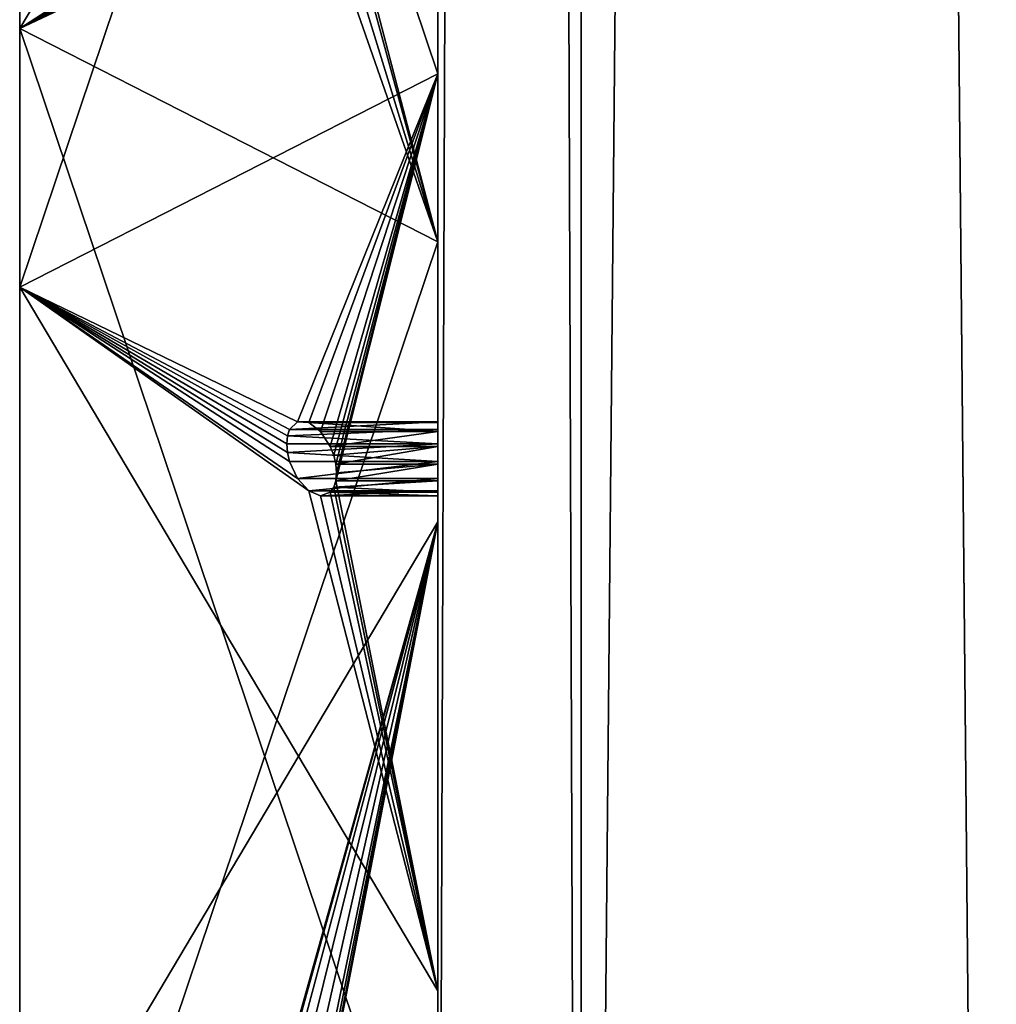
# Model space of a CAD drawing. Extents: x 5.2 to 19.2, y -23 to 23.
# Tile 218 of 256: x 5.246 to 6.018, y -15.218 to -14.44. Entities that reach past the tile are written whole.
import ezdxf

# ---------------------------------------------------------------- set-up
doc = ezdxf.new("R2010")
doc.units = 0
doc.header["$MEASUREMENT"] = 0
doc.layers.get('0').update_dxf_attribs({"linetype": 'CONTINUOUS'})

# ---------------------------------------------------------------- blocks, each defined once
blk = doc.blocks.new('LUXORA_OVAL_LED_37W_STL')
at = {"color": 0}
for p, q in [((5.57647, 16.04331, 4.18098), (5.57647, -16.04331, 4.18098)), ((5.57647, -16.04331, 4.14161), (5.57647, 16.04331, 4.14161)), ((5.57647, 16.04331, 4.18098), (5.57647, -16.04331, 4.18098)), ((5.57647, -16.04331, 4.14161), (5.57647, 16.04331, 4.14161)), ((5.57647, 16.04331, 0.83452), (5.57647, -16.04331, 0.83452)), ((5.57647, -16.04331, 0.79515), (5.57647, 16.04331, 0.79515)), ((5.57647, 16.04331, 0.83452), (5.57647, -16.04331, 0.83452)), ((5.57647, -16.04331, 0.79515), (5.57647, 16.04331, 0.79515)), ((5.57647, -14.48289, 4.45113), (5.57647, -12.94458, 0.82709)), ((5.57647, -14.48289, 4.45113), (5.57647, -12.94458, 0.82709)), ((5.24611, -13.50081, 1.12989), (5.24611, -14.65147, 3.84067)), ((5.24611, -13.50081, 1.12989), (5.24611, -14.65147, 3.84067)), ((5.57647, -13.66939, 0.51943), (5.57647, -15.2077, 4.14347)), ((5.57647, -13.66939, 0.51943), (5.57647, -15.2077, 4.14347)), ((5.57647, -13.89082, 0.82709), (5.24611, -14.44705, 1.12989)), ((5.57647, -13.89082, 0.82709), (5.24611, -14.44705, 1.12989)), ((5.57647, -15.42913, 4.45113), (5.57647, -13.89082, 0.82709)), ((5.57647, -14.61563, 0.51943), (5.57647, -13.89082, 0.82709)), ((5.57647, -15.42913, 4.45113), (5.57647, -13.89082, 0.82709)), ((5.57647, -14.61563, 0.51943), (5.57647, -13.89082, 0.82709)), ((5.24611, -14.44705, 1.12989), (5.24611, -15.59771, 3.84067)), ((5.24611, -14.44705, 1.12989), (5.24611, -15.59771, 3.84067)), ((5.24611, -14.44705, 1.12989), (5.57647, -14.61563, 0.51943)), ((5.24611, -14.44705, 1.12989), (5.57647, -14.61563, 0.51943)), ((5.24611, -14.65147, 3.84067), (5.57647, -14.48289, 4.45113)), ((5.24611, -14.65147, 3.84067), (5.57647, -14.48289, 4.45113)), ((5.57647, -14.48289, 4.45113), (5.57647, -15.2077, 4.14347)), ((5.57647, -14.48289, 4.45113), (5.57647, -15.2077, 4.14347)), ((5.57647, -14.61563, 0.51943), (5.57647, -16.15394, 4.14347)), ((5.57647, -14.61563, 0.51943), (5.57647, -16.15394, 4.14347)), ((5.57647, -15.2077, 4.14347), (5.24611, -14.65147, 3.84067)), ((5.57647, -15.2077, 4.14347), (5.24611, -14.65147, 3.84067)), ((5.45942, -14.76399, 4.14088), (5.46567, -14.75792, 4.15364)), ((5.45942, -14.76399, 4.14088), (5.46567, -14.75792, 4.15364)), ((5.46567, -14.75792, 4.15364), (5.47447, -14.75847, 4.16776)), ((5.57647, -14.75792, 4.15364), (5.46567, -14.75792, 4.15364)), ((5.46567, -14.75792, 4.15364), (5.47447, -14.75847, 4.16776)), ((5.57647, -14.75792, 4.15364), (5.46567, -14.75792, 4.15364)), ((5.47447, -14.75847, 4.16776), (5.48381, -14.76552, 4.18001)), ((5.57647, -14.75847, 4.16776), (5.47447, -14.75847, 4.16776)), ((5.47447, -14.75847, 4.16776), (5.48381, -14.76552, 4.18001)), ((5.57647, -14.75847, 4.16776), (5.47447, -14.75847, 4.16776)), ((5.57647, -14.75847, 4.16776), (5.57647, -14.75792, 4.15364)), ((5.57647, -14.75792, 4.15364), (5.57647, -14.76399, 4.14088)), ((5.57647, -14.75792, 4.15364), (5.57647, -14.76399, 4.14088)), ((5.57647, -14.75847, 4.16776), (5.57647, -14.75792, 4.15364)), ((5.57647, -14.76552, 4.18001), (5.57647, -14.75847, 4.16776)), ((5.57647, -14.76552, 4.18001), (5.57647, -14.75847, 4.16776)), ((5.45717, -14.7753, 4.1324), (5.45774, -14.76913, 4.13595)), ((5.45717, -14.7753, 4.1324), (5.45774, -14.76913, 4.13595)), ((5.45774, -14.76913, 4.13595), (5.45942, -14.76399, 4.14088)), ((5.57647, -14.76399, 4.14088), (5.45774, -14.76913, 4.13595)), ((5.57647, -14.76399, 4.14088), (5.45774, -14.76913, 4.13595)), ((5.45774, -14.76913, 4.13595), (5.45942, -14.76399, 4.14088)), ((5.45774, -14.76913, 4.13595), (5.57647, -14.7753, 4.1324)), ((5.45774, -14.76913, 4.13595), (5.57647, -14.7753, 4.1324)), ((5.57647, -14.76399, 4.14088), (5.45942, -14.76399, 4.14088)), ((5.57647, -14.76399, 4.14088), (5.45942, -14.76399, 4.14088)), ((5.48381, -14.76552, 4.18001), (5.49155, -14.77745, 4.18758)), ((5.57647, -14.76552, 4.18001), (5.48381, -14.76552, 4.18001)), ((5.48381, -14.76552, 4.18001), (5.49155, -14.77745, 4.18758)), ((5.57647, -14.76552, 4.18001), (5.48381, -14.76552, 4.18001)), ((5.57647, -14.76399, 4.14088), (5.57647, -14.7753, 4.1324)), ((5.57647, -14.76399, 4.14088), (5.57647, -14.7753, 4.1324)), ((5.57647, -14.77745, 4.18758), (5.57647, -14.76552, 4.18001)), ((5.57647, -14.77745, 4.18758), (5.57647, -14.76552, 4.18001)), ((5.45774, -14.78214, 4.13043), (5.45717, -14.7753, 4.1324)), ((5.45717, -14.7753, 4.1324), (5.57647, -14.7753, 4.1324)), ((5.45717, -14.7753, 4.1324), (5.57647, -14.7753, 4.1324)), ((5.45774, -14.78214, 4.13043), (5.45717, -14.7753, 4.1324)), ((5.45774, -14.78214, 4.13043), (5.57647, -14.7753, 4.1324)), ((5.45774, -14.78214, 4.13043), (5.57647, -14.7753, 4.1324)), ((5.49155, -14.77745, 4.18758), (5.49425, -14.78443, 4.18901)), ((5.57647, -14.77745, 4.18758), (5.49155, -14.77745, 4.18758)), ((5.49155, -14.77745, 4.18758), (5.49425, -14.78443, 4.18901)), ((5.57647, -14.77745, 4.18758), (5.49155, -14.77745, 4.18758)), ((5.49425, -14.78443, 4.18901), (5.57647, -14.77745, 4.18758)), ((5.49425, -14.78443, 4.18901), (5.57647, -14.77745, 4.18758)), ((5.49593, -14.79154, 4.18873), (5.57647, -14.77745, 4.18758)), ((5.49593, -14.79154, 4.18873), (5.57647, -14.77745, 4.18758)), ((5.57647, -14.7753, 4.1324), (5.57647, -14.78926, 4.13015)), ((5.57647, -14.7753, 4.1324), (5.57647, -14.78926, 4.13015)), ((5.57647, -14.79154, 4.18873), (5.57647, -14.77745, 4.18758)), ((5.57647, -14.79154, 4.18873), (5.57647, -14.77745, 4.18758)), ((5.45942, -14.78926, 4.13015), (5.45774, -14.78214, 4.13043)), ((5.45774, -14.78214, 4.13043), (5.57647, -14.78926, 4.13015)), ((5.45774, -14.78214, 4.13043), (5.57647, -14.78926, 4.13015)), ((5.45942, -14.78926, 4.13015), (5.45774, -14.78214, 4.13043)), ((5.49425, -14.78443, 4.18901), (5.49593, -14.79154, 4.18873)), ((5.49425, -14.78443, 4.18901), (5.49593, -14.79154, 4.18873)), ((5.46567, -14.80266, 4.13465), (5.45942, -14.78926, 4.13015)), ((5.45942, -14.78926, 4.13015), (5.57647, -14.78926, 4.13015)), ((5.46567, -14.80266, 4.13465), (5.45942, -14.78926, 4.13015)), ((5.45942, -14.78926, 4.13015), (5.57647, -14.78926, 4.13015)), ((5.49593, -14.79154, 4.18873), (5.4965, -14.79838, 4.18676)), ((5.57647, -14.79154, 4.18873), (5.49593, -14.79154, 4.18873)), ((5.49593, -14.80455, 4.18321), (5.57647, -14.79154, 4.18873)), ((5.49593, -14.80455, 4.18321), (5.57647, -14.79154, 4.18873)), ((5.49593, -14.79154, 4.18873), (5.4965, -14.79838, 4.18676)), ((5.57647, -14.79154, 4.18873), (5.49593, -14.79154, 4.18873)), ((5.4965, -14.79838, 4.18676), (5.57647, -14.79154, 4.18873)), ((5.4965, -14.79838, 4.18676), (5.57647, -14.79154, 4.18873)), ((5.57647, -14.78926, 4.13015), (5.57647, -14.80266, 4.13465)), ((5.57647, -14.78926, 4.13015), (5.57647, -14.80266, 4.13465)), ((5.57647, -14.80455, 4.18321), (5.57647, -14.79154, 4.18873)), ((5.57647, -14.80455, 4.18321), (5.57647, -14.79154, 4.18873)), ((5.4965, -14.79838, 4.18676), (5.49593, -14.80455, 4.18321)), ((5.4965, -14.79838, 4.18676), (5.49593, -14.80455, 4.18321)), ((5.47447, -14.81243, 4.14485), (5.46567, -14.80266, 4.13465)), ((5.46567, -14.80266, 4.13465), (5.57647, -14.80266, 4.13465)), ((5.47447, -14.81243, 4.14485), (5.46567, -14.80266, 4.13465)), ((5.46567, -14.80266, 4.13465), (5.57647, -14.80266, 4.13465)), ((5.49593, -14.80455, 4.18321), (5.49425, -14.80969, 4.17829)), ((5.49425, -14.80969, 4.17829), (5.57647, -14.80455, 4.18321)), ((5.49425, -14.80969, 4.17829), (5.57647, -14.80455, 4.18321)), ((5.49593, -14.80455, 4.18321), (5.49425, -14.80969, 4.17829)), ((5.49593, -14.80455, 4.18321), (5.57647, -14.80455, 4.18321)), ((5.49593, -14.80455, 4.18321), (5.57647, -14.80455, 4.18321)), ((5.57647, -14.80266, 4.13465), (5.57647, -14.81243, 4.14485)), ((5.57647, -14.80266, 4.13465), (5.57647, -14.81243, 4.14485)), ((5.57647, -14.8135, 4.17228), (5.57647, -14.80455, 4.18321)), ((5.57647, -14.8135, 4.17228), (5.57647, -14.80455, 4.18321)), ((5.48381, -14.81635, 4.15843), (5.47447, -14.81243, 4.14485)), ((5.47447, -14.81243, 4.14485), (5.57647, -14.81243, 4.14485)), ((5.48381, -14.81635, 4.15843), (5.47447, -14.81243, 4.14485)), ((5.47447, -14.81243, 4.14485), (5.57647, -14.81243, 4.14485)), ((5.49155, -14.8135, 4.17228), (5.48381, -14.81635, 4.15843)), ((5.49155, -14.8135, 4.17228), (5.48381, -14.81635, 4.15843)), ((5.48381, -14.81635, 4.15843), (5.57647, -14.81635, 4.15843)), ((5.48381, -14.81635, 4.15843), (5.57647, -14.81635, 4.15843)), ((5.49425, -14.80969, 4.17829), (5.49155, -14.8135, 4.17228)), ((5.49425, -14.80969, 4.17829), (5.49155, -14.8135, 4.17228)), ((5.49155, -14.8135, 4.17228), (5.57647, -14.8135, 4.17228)), ((5.49155, -14.8135, 4.17228), (5.57647, -14.8135, 4.17228)), ((5.49425, -14.80969, 4.17829), (5.57647, -14.8135, 4.17228)), ((5.49425, -14.80969, 4.17829), (5.57647, -14.8135, 4.17228)), ((5.57647, -14.81243, 4.14485), (5.57647, -14.81635, 4.15843)), ((5.57647, -14.81243, 4.14485), (5.57647, -14.81635, 4.15843)), ((5.57647, -14.81635, 4.15843), (5.57647, -14.8135, 4.17228)), ((5.57647, -14.81635, 4.15843), (5.57647, -14.8135, 4.17228)), ((5.57647, -14.83706, 0.82709), (5.24611, -15.39329, 1.12989)), ((5.57647, -14.83706, 0.82709), (5.24611, -15.39329, 1.12989)), ((5.57647, -16.37537, 4.45113), (5.57647, -14.83706, 0.82709)), ((5.57647, -15.56186, 0.51943), (5.57647, -14.83706, 0.82709)), ((5.57647, -16.37537, 4.45113), (5.57647, -14.83706, 0.82709)), ((5.57647, -15.56186, 0.51943), (5.57647, -14.83706, 0.82709))]:
    blk.add_line(p, q, dxfattribs=at)
mesh = blk.add_polyface(dxfattribs=at)
corners = [(5.68976, -17.26589, 4.18098), (5.57647, 16.04331, 4.18098), (5.57647, -16.04331, 4.18098), (5.68976, 17.26589, 4.18098), (6.02576, -18.44684, 4.18098), (6.02576, 18.44684, 4.18098), (6.57305, -19.54595, 4.18098), (6.57305, 19.54595, 4.18098), (7.15127, -16.04331, 4.18098), (7.31298, -20.52577, 4.18098), (7.26225, -17.09924, 4.18098), (7.59035, -18.10902, 4.18098), (8.22035, -21.35295, 4.18098), (8.12122, -19.02851, 4.18098), (8.83167, -19.81755, 4.18098), (9.26427, -21.99931, 4.18098), (9.69064, -20.44162, 4.18098), (10.40918, -22.44286, 4.18098), (10.66059, -20.87348, 4.18098), (11.6161, -22.66847, 4.18098), (11.69914, -21.09423, 4.18098), (12.84392, -22.66847, 4.18098), (12.76088, -21.09423, 4.18098), (13.79943, -20.87348, 4.18098), (14.05084, -22.44286, 4.18098), (14.76938, -20.44162, 4.18098), (15.19575, -21.99931, 4.18098), (15.62835, -19.81755, 4.18098), (16.23966, -21.35295, 4.18098), (16.3388, -19.02851, 4.18098), (17.14704, -20.52577, 4.18098), (16.86967, -18.10902, 4.18098), (17.19777, -17.09924, 4.18098), (17.88697, -19.54595, 4.18098), (17.30875, -16.04331, 4.18098), (17.30875, 16.04331, 4.18098), (7.15127, 16.04331, 4.18098), (7.31298, 20.52577, 4.18098), (7.26225, 17.09924, 4.18098), (7.59035, 18.10902, 4.18098), (8.22035, 21.35295, 4.18098), (8.12122, 19.02851, 4.18098), (8.83167, 19.81755, 4.18098), (9.26427, 21.99931, 4.18098), (9.69064, 20.44162, 4.18098), (10.40918, 22.44286, 4.18098), (10.66059, 20.87348, 4.18098), (11.6161, 22.66847, 4.18098), (11.69914, 21.09423, 4.18098), (12.84392, 22.66847, 4.18098), (12.76088, 21.09423, 4.18098), (13.79943, 20.87348, 4.18098), (14.05084, 22.44286, 4.18098), (14.76938, 20.44162, 4.18098), (15.19575, 21.99931, 4.18098), (15.62835, 19.81755, 4.18098), (16.23966, 21.35295, 4.18098), (16.3388, 19.02851, 4.18098), (17.14704, 20.52577, 4.18098), (16.86967, 18.10902, 4.18098), (17.19777, 17.09924, 4.18098), (17.88697, 19.54595, 4.18098), (18.43425, -18.44684, 4.18098), (18.43425, 18.44684, 4.18098), (18.77026, -17.26589, 4.18098), (18.77026, 17.26589, 4.18098), (18.88355, -16.04331, 4.18098), (18.88355, 16.04331, 4.18098)]
mesh.append_faces([[corners[k] for k in face] for face in [(0, 1, 2), (65, 66, 67)]], dxfattribs={"vtx0": -1, "color": 0})
mesh.append_faces([[corners[k] for k in face] for face in [(1, 0, 3), (3, 4, 5), (5, 6, 7), (8, 9, 10), (10, 9, 11), (11, 12, 13), (13, 12, 14), (14, 15, 16), (16, 17, 18), (18, 19, 20), (20, 21, 22), (22, 21, 23), (23, 24, 25), (25, 26, 27), (27, 28, 29), (29, 30, 31), (31, 30, 32), (32, 33, 34), (34, 33, 35), (7, 36, 37), (36, 7, 8), (37, 39, 40), (40, 42, 43), (43, 44, 45), (45, 46, 47), (47, 48, 49), (49, 51, 52), (52, 53, 54), (54, 55, 56), (56, 57, 58), (58, 60, 61), (61, 62, 63), (63, 64, 65)]], dxfattribs={"vtx0": -1, "vtx1": -1, "color": 0})
mesh.append_faces([[corners[k] for k in face] for face in [(7, 6, 8), (61, 35, 33)]], dxfattribs={"vtx0": -1, "vtx1": -1, "vtx2": -1, "color": 0})
mesh.append_faces([[corners[k] for k in face] for face in [(3, 0, 4), (5, 4, 6), (8, 6, 9), (11, 9, 12), (14, 12, 15), (16, 15, 17), (18, 17, 19), (20, 19, 21), (23, 21, 24), (25, 24, 26), (27, 26, 28), (29, 28, 30), (32, 30, 33), (37, 36, 38), (37, 38, 39), (40, 39, 41), (40, 41, 42), (43, 42, 44), (45, 44, 46), (47, 46, 48), (49, 48, 50), (49, 50, 51), (52, 51, 53), (54, 53, 55), (56, 55, 57), (58, 57, 59), (58, 59, 60), (61, 60, 35), (61, 33, 62), (63, 62, 64), (65, 64, 66)]], dxfattribs={"vtx0": -1, "vtx2": -1, "color": 0})
mesh = blk.add_polyface(dxfattribs=at)
corners = [(5.68976, 17.26589, 4.14161), (5.57647, -16.04331, 4.14161), (5.57647, 16.04331, 4.14161), (5.68976, -17.26589, 4.14161), (6.02576, 18.44684, 4.14161), (6.02576, -18.44684, 4.14161), (6.57305, 19.54595, 4.14161), (6.57305, -19.54595, 4.14161), (7.15127, 16.04331, 4.14161), (7.31298, 20.52577, 4.14161), (7.26225, 17.09924, 4.14161), (7.59035, 18.10902, 4.14161), (8.22035, 21.35295, 4.14161), (8.12122, 19.02851, 4.14161), (8.83167, 19.81755, 4.14161), (9.26427, 21.99931, 4.14161), (9.69064, 20.44162, 4.14161), (10.40918, 22.44286, 4.14161), (10.66059, 20.87348, 4.14161), (11.6161, 22.66847, 4.14161), (11.69914, 21.09423, 4.14161), (12.84392, 22.66847, 4.14161), (12.76088, 21.09423, 4.14161), (13.79943, 20.87348, 4.14161), (14.05084, 22.44286, 4.14161), (14.76938, 20.44162, 4.14161), (15.19575, 21.99931, 4.14161), (15.62835, 19.81755, 4.14161), (16.23966, 21.35295, 4.14161), (16.3388, 19.02851, 4.14161), (17.14704, 20.52577, 4.14161), (16.86967, 18.10902, 4.14161), (17.19777, 17.09924, 4.14161), (17.88697, 19.54595, 4.14161), (17.30875, 16.04331, 4.14161), (17.30875, -16.04331, 4.14161), (7.15127, -16.04331, 4.14161), (7.31298, -20.52577, 4.14161), (7.26225, -17.09924, 4.14161), (7.59035, -18.10902, 4.14161), (8.22035, -21.35295, 4.14161), (8.12122, -19.02851, 4.14161), (8.83167, -19.81755, 4.14161), (9.26427, -21.99931, 4.14161), (9.69064, -20.44162, 4.14161), (10.40918, -22.44286, 4.14161), (10.66059, -20.87348, 4.14161), (11.6161, -22.66847, 4.14161), (11.69914, -21.09423, 4.14161), (12.84392, -22.66847, 4.14161), (12.76088, -21.09423, 4.14161), (13.79943, -20.87348, 4.14161), (14.05084, -22.44286, 4.14161), (14.76938, -20.44162, 4.14161), (15.19575, -21.99931, 4.14161), (15.62835, -19.81755, 4.14161), (16.23966, -21.35295, 4.14161), (16.3388, -19.02851, 4.14161), (17.14704, -20.52577, 4.14161), (16.86967, -18.10902, 4.14161), (17.19777, -17.09924, 4.14161), (17.88697, -19.54595, 4.14161), (18.43425, 18.44684, 4.14161), (18.43425, -18.44684, 4.14161), (18.77026, 17.26589, 4.14161), (18.77026, -17.26589, 4.14161), (18.88355, 16.04331, 4.14161), (18.88355, -16.04331, 4.14161)]
mesh.append_faces([[corners[k] for k in face] for face in [(0, 1, 2), (65, 66, 67)]], dxfattribs={"vtx0": -1, "color": 0})
mesh.append_faces([[corners[k] for k in face] for face in [(1, 0, 3), (3, 4, 5), (5, 6, 7), (8, 9, 10), (10, 9, 11), (11, 12, 13), (13, 12, 14), (14, 15, 16), (16, 17, 18), (18, 19, 20), (20, 21, 22), (22, 21, 23), (23, 24, 25), (25, 26, 27), (27, 28, 29), (29, 30, 31), (31, 30, 32), (32, 33, 34), (34, 33, 35), (7, 36, 37), (36, 7, 8), (37, 39, 40), (40, 42, 43), (43, 44, 45), (45, 46, 47), (47, 48, 49), (49, 51, 52), (52, 53, 54), (54, 55, 56), (56, 57, 58), (58, 60, 61), (61, 62, 63), (63, 64, 65)]], dxfattribs={"vtx0": -1, "vtx1": -1, "color": 0})
mesh.append_faces([[corners[k] for k in face] for face in [(7, 6, 8), (61, 35, 33)]], dxfattribs={"vtx0": -1, "vtx1": -1, "vtx2": -1, "color": 0})
mesh.append_faces([[corners[k] for k in face] for face in [(3, 0, 4), (5, 4, 6), (8, 6, 9), (11, 9, 12), (14, 12, 15), (16, 15, 17), (18, 17, 19), (20, 19, 21), (23, 21, 24), (25, 24, 26), (27, 26, 28), (29, 28, 30), (32, 30, 33), (37, 36, 38), (37, 38, 39), (40, 39, 41), (40, 41, 42), (43, 42, 44), (45, 44, 46), (47, 46, 48), (49, 48, 50), (49, 50, 51), (52, 51, 53), (54, 53, 55), (56, 55, 57), (58, 57, 59), (58, 59, 60), (61, 60, 35), (61, 33, 62), (63, 62, 64), (65, 64, 66)]], dxfattribs={"vtx0": -1, "vtx2": -1, "color": 0})
mesh = blk.add_polyface(dxfattribs=at)
corners = [(5.68976, -17.26589, 0.83452), (5.57647, 16.04331, 0.83452), (5.57647, -16.04331, 0.83452), (5.68976, 17.26589, 0.83452), (6.02576, -18.44684, 0.83452), (6.02576, 18.44684, 0.83452), (6.57305, -19.54595, 0.83452), (6.57305, 19.54595, 0.83452), (7.15127, -16.04331, 0.83452), (7.31298, -20.52577, 0.83452), (7.26225, -17.09924, 0.83452), (7.59035, -18.10902, 0.83452), (8.22035, -21.35295, 0.83452), (8.12122, -19.02851, 0.83452), (8.83167, -19.81755, 0.83452), (9.26427, -21.99931, 0.83452), (9.69064, -20.44162, 0.83452), (10.40918, -22.44286, 0.83452), (10.66059, -20.87348, 0.83452), (11.6161, -22.66847, 0.83452), (11.69914, -21.09423, 0.83452), (12.84392, -22.66847, 0.83452), (12.76088, -21.09423, 0.83452), (13.79943, -20.87348, 0.83452), (14.05084, -22.44286, 0.83452), (14.76938, -20.44162, 0.83452), (15.19575, -21.99931, 0.83452), (15.62835, -19.81755, 0.83452), (16.23966, -21.35295, 0.83452), (16.3388, -19.02851, 0.83452), (17.14704, -20.52577, 0.83452), (16.86967, -18.10902, 0.83452), (17.19777, -17.09924, 0.83452), (17.88697, -19.54595, 0.83452), (17.30875, -16.04331, 0.83452), (17.30875, 16.04331, 0.83452), (7.15127, 16.04331, 0.83452), (7.31298, 20.52577, 0.83452), (7.26225, 17.09924, 0.83452), (7.59035, 18.10902, 0.83452), (8.22035, 21.35295, 0.83452), (8.12122, 19.02851, 0.83452), (8.83167, 19.81755, 0.83452), (9.26427, 21.99931, 0.83452), (9.69064, 20.44162, 0.83452), (10.40918, 22.44286, 0.83452), (10.66059, 20.87348, 0.83452), (11.6161, 22.66847, 0.83452), (11.69914, 21.09423, 0.83452), (12.84392, 22.66847, 0.83452), (12.76088, 21.09423, 0.83452), (13.79943, 20.87348, 0.83452), (14.05084, 22.44286, 0.83452), (14.76938, 20.44162, 0.83452), (15.19575, 21.99931, 0.83452), (15.62835, 19.81755, 0.83452), (16.23966, 21.35295, 0.83452), (16.3388, 19.02851, 0.83452), (17.14704, 20.52577, 0.83452), (16.86967, 18.10902, 0.83452), (17.19777, 17.09924, 0.83452), (17.88697, 19.54595, 0.83452), (18.43425, -18.44684, 0.83452), (18.43425, 18.44684, 0.83452), (18.77026, -17.26589, 0.83452), (18.77026, 17.26589, 0.83452), (18.88355, -16.04331, 0.83452), (18.88355, 16.04331, 0.83452)]
mesh.append_faces([[corners[k] for k in face] for face in [(0, 1, 2), (65, 66, 67)]], dxfattribs={"vtx0": -1, "color": 0})
mesh.append_faces([[corners[k] for k in face] for face in [(1, 0, 3), (3, 4, 5), (5, 6, 7), (8, 9, 10), (10, 9, 11), (11, 12, 13), (13, 12, 14), (14, 15, 16), (16, 17, 18), (18, 19, 20), (20, 21, 22), (22, 21, 23), (23, 24, 25), (25, 26, 27), (27, 28, 29), (29, 30, 31), (31, 30, 32), (32, 33, 34), (34, 33, 35), (7, 36, 37), (36, 7, 8), (37, 39, 40), (40, 42, 43), (43, 44, 45), (45, 46, 47), (47, 48, 49), (49, 51, 52), (52, 53, 54), (54, 55, 56), (56, 57, 58), (58, 60, 61), (61, 62, 63), (63, 64, 65)]], dxfattribs={"vtx0": -1, "vtx1": -1, "color": 0})
mesh.append_faces([[corners[k] for k in face] for face in [(7, 6, 8), (61, 35, 33)]], dxfattribs={"vtx0": -1, "vtx1": -1, "vtx2": -1, "color": 0})
mesh.append_faces([[corners[k] for k in face] for face in [(3, 0, 4), (5, 4, 6), (8, 6, 9), (11, 9, 12), (14, 12, 15), (16, 15, 17), (18, 17, 19), (20, 19, 21), (23, 21, 24), (25, 24, 26), (27, 26, 28), (29, 28, 30), (32, 30, 33), (37, 36, 38), (37, 38, 39), (40, 39, 41), (40, 41, 42), (43, 42, 44), (45, 44, 46), (47, 46, 48), (49, 48, 50), (49, 50, 51), (52, 51, 53), (54, 53, 55), (56, 55, 57), (58, 57, 59), (58, 59, 60), (61, 60, 35), (61, 33, 62), (63, 62, 64), (65, 64, 66)]], dxfattribs={"vtx0": -1, "vtx2": -1, "color": 0})
mesh = blk.add_polyface(dxfattribs=at)
corners = [(5.68976, 17.26589, 0.79515), (5.57647, -16.04331, 0.79515), (5.57647, 16.04331, 0.79515), (5.68976, -17.26589, 0.79515), (6.02576, 18.44684, 0.79515), (6.02576, -18.44684, 0.79515), (6.57305, 19.54595, 0.79515), (6.57305, -19.54595, 0.79515), (7.15127, 16.04331, 0.79515), (7.31298, 20.52577, 0.79515), (7.26225, 17.09924, 0.79515), (7.59035, 18.10902, 0.79515), (8.22035, 21.35295, 0.79515), (8.12122, 19.02851, 0.79515), (8.83167, 19.81755, 0.79515), (9.26427, 21.99931, 0.79515), (9.69064, 20.44162, 0.79515), (10.40918, 22.44286, 0.79515), (10.66059, 20.87348, 0.79515), (11.6161, 22.66847, 0.79515), (11.69914, 21.09423, 0.79515), (12.84392, 22.66847, 0.79515), (12.76088, 21.09423, 0.79515), (13.79943, 20.87348, 0.79515), (14.05084, 22.44286, 0.79515), (14.76938, 20.44162, 0.79515), (15.19575, 21.99931, 0.79515), (15.62835, 19.81755, 0.79515), (16.23966, 21.35295, 0.79515), (16.3388, 19.02851, 0.79515), (17.14704, 20.52577, 0.79515), (16.86967, 18.10902, 0.79515), (17.19777, 17.09924, 0.79515), (17.88697, 19.54595, 0.79515), (17.30875, 16.04331, 0.79515), (17.30875, -16.04331, 0.79515), (7.15127, -16.04331, 0.79515), (7.31298, -20.52577, 0.79515), (7.26225, -17.09924, 0.79515), (7.59035, -18.10902, 0.79515), (8.22035, -21.35295, 0.79515), (8.12122, -19.02851, 0.79515), (8.83167, -19.81755, 0.79515), (9.26427, -21.99931, 0.79515), (9.69064, -20.44162, 0.79515), (10.40918, -22.44286, 0.79515), (10.66059, -20.87348, 0.79515), (11.6161, -22.66847, 0.79515), (11.69914, -21.09423, 0.79515), (12.84392, -22.66847, 0.79515), (12.76088, -21.09423, 0.79515), (13.79943, -20.87348, 0.79515), (14.05084, -22.44286, 0.79515), (14.76938, -20.44162, 0.79515), (15.19575, -21.99931, 0.79515), (15.62835, -19.81755, 0.79515), (16.23966, -21.35295, 0.79515), (16.3388, -19.02851, 0.79515), (17.14704, -20.52577, 0.79515), (16.86967, -18.10902, 0.79515), (17.19777, -17.09924, 0.79515), (17.88697, -19.54595, 0.79515), (18.43425, 18.44684, 0.79515), (18.43425, -18.44684, 0.79515), (18.77026, 17.26589, 0.79515), (18.77026, -17.26589, 0.79515), (18.88355, 16.04331, 0.79515), (18.88355, -16.04331, 0.79515)]
mesh.append_faces([[corners[k] for k in face] for face in [(0, 1, 2), (65, 66, 67)]], dxfattribs={"vtx0": -1, "color": 0})
mesh.append_faces([[corners[k] for k in face] for face in [(1, 0, 3), (3, 4, 5), (5, 6, 7), (8, 9, 10), (10, 9, 11), (11, 12, 13), (13, 12, 14), (14, 15, 16), (16, 17, 18), (18, 19, 20), (20, 21, 22), (22, 21, 23), (23, 24, 25), (25, 26, 27), (27, 28, 29), (29, 30, 31), (31, 30, 32), (32, 33, 34), (34, 33, 35), (7, 36, 37), (36, 7, 8), (37, 39, 40), (40, 42, 43), (43, 44, 45), (45, 46, 47), (47, 48, 49), (49, 51, 52), (52, 53, 54), (54, 55, 56), (56, 57, 58), (58, 60, 61), (61, 62, 63), (63, 64, 65)]], dxfattribs={"vtx0": -1, "vtx1": -1, "color": 0})
mesh.append_faces([[corners[k] for k in face] for face in [(7, 6, 8), (61, 35, 33)]], dxfattribs={"vtx0": -1, "vtx1": -1, "vtx2": -1, "color": 0})
mesh.append_faces([[corners[k] for k in face] for face in [(3, 0, 4), (5, 4, 6), (8, 6, 9), (11, 9, 12), (14, 12, 15), (16, 15, 17), (18, 17, 19), (20, 19, 21), (23, 21, 24), (25, 24, 26), (27, 26, 28), (29, 28, 30), (32, 30, 33), (37, 36, 38), (37, 38, 39), (40, 39, 41), (40, 41, 42), (43, 42, 44), (45, 44, 46), (47, 46, 48), (49, 48, 50), (49, 50, 51), (52, 51, 53), (54, 53, 55), (56, 55, 57), (58, 57, 59), (58, 59, 60), (61, 60, 35), (61, 33, 62), (63, 62, 64), (65, 64, 66)]], dxfattribs={"vtx0": -1, "vtx2": -1, "color": 0})
mesh = blk.add_polyface(dxfattribs=at)
corners = [(5.57647, 16.04331, 4.18098), (5.57647, -16.04331, 4.14161), (5.57647, -16.04331, 4.18098), (5.57647, 16.04331, 4.14161)]
mesh.append_faces([[corners[k] for k in face] for face in [(0, 1, 2), (1, 0, 3)]], dxfattribs={"vtx0": -1, "color": 0})
mesh = blk.add_polyface(dxfattribs=at)
corners = [(5.57647, 16.04331, 0.83452), (5.57647, -16.04331, 0.79515), (5.57647, -16.04331, 0.83452), (5.57647, 16.04331, 0.79515)]
mesh.append_faces([[corners[k] for k in face] for face in [(0, 1, 2), (1, 0, 3)]], dxfattribs={"vtx0": -1, "color": 0})
mesh = blk.add_polyface(dxfattribs=at)
corners = [(5.57647, -14.48289, 4.45113), (5.24611, -13.50081, 1.12989), (5.24611, -14.65147, 3.84067), (5.57647, -12.94458, 0.82709)]
mesh.append_faces([[corners[k] for k in face] for face in [(0, 1, 2), (1, 0, 3)]], dxfattribs={"vtx0": -1, "color": 0})
mesh = blk.add_polyface(dxfattribs=at)
corners = [(5.57647, -13.66939, 0.51943), (5.57647, -13.39103, 0.79625), (5.57647, -13.39495, 0.80983), (5.57647, -13.38126, 0.78604), (5.57647, -13.36786, 0.78155), (5.57647, -12.94458, 0.82709), (5.57647, -13.3539, 0.78379), (5.57647, -13.34259, 0.79227), (5.57647, -13.33652, 0.80503), (5.57647, -15.2077, 4.14347), (5.57647, -14.81243, 4.14485), (5.57647, -14.81635, 4.15843), (5.57647, -14.80266, 4.13465), (5.57647, -14.78926, 4.13015), (5.57647, -14.7753, 4.1324), (5.57647, -14.76399, 4.14088), (5.57647, -14.75792, 4.15364), (5.57647, -14.48289, 4.45113), (5.57647, -13.38315, 0.8346), (5.57647, -13.37014, 0.84013), (5.57647, -13.3921, 0.82367), (5.57647, -13.35605, 0.83897), (5.57647, -13.34412, 0.8314), (5.57647, -13.33707, 0.81915), (5.57647, -14.80455, 4.18321), (5.57647, -14.8135, 4.17228), (5.57647, -14.79154, 4.18873), (5.57647, -14.77745, 4.18758), (5.57647, -14.76552, 4.18001), (5.57647, -14.75847, 4.16776)]
mesh.append_faces([[corners[k] for k in face] for face in [(1, 0, 3), (3, 0, 4), (4, 5, 6), (6, 5, 7), (7, 5, 8), (10, 0, 12), (12, 0, 13), (13, 0, 14), (14, 0, 15), (15, 0, 16), (17, 19, 5), (18, 0, 20), (20, 0, 2), (9, 24, 17), (24, 9, 25), (25, 9, 11)]], dxfattribs={"vtx0": -1, "vtx1": -1, "color": 0})
mesh.append_faces([[corners[k] for k in face] for face in [(16, 0, 17), (17, 0, 18)]], dxfattribs={"vtx0": -1, "vtx1": -1, "vtx2": -1, "color": 0})
mesh.append_faces([[corners[k] for k in face] for face in [(0, 1, 2), (4, 0, 5), (9, 10, 11), (10, 9, 0), (17, 18, 19), (5, 19, 21), (5, 21, 22), (5, 22, 23), (5, 23, 8), (17, 24, 26), (17, 26, 27), (17, 27, 28), (17, 28, 29), (17, 29, 16)]], dxfattribs={"vtx0": -1, "vtx2": -1, "color": 0})
mesh = blk.add_polyface(dxfattribs=at)
corners = [(5.24611, -14.65147, 3.84067), (5.57647, -13.66939, 0.51943), (5.57647, -15.2077, 4.14347), (5.24611, -13.50081, 1.12989)]
mesh.append_faces([[corners[k] for k in face] for face in [(0, 1, 2), (1, 0, 3)]], dxfattribs={"vtx0": -1, "color": 0})
mesh = blk.add_polyface(dxfattribs=at)
corners = [(5.57647, -15.42913, 4.45113), (5.24611, -14.44705, 1.12989), (5.24611, -15.59771, 3.84067), (5.57647, -13.89082, 0.82709)]
mesh.append_faces([[corners[k] for k in face] for face in [(0, 1, 2), (1, 0, 3)]], dxfattribs={"vtx0": -1, "color": 0})
mesh = blk.add_polyface(dxfattribs=at)
corners = [(5.24611, -14.44705, 1.12989), (5.46212, -14.33834, 0.82367), (5.46986, -14.34118, 0.80983), (5.45942, -14.33453, 0.82968), (5.45774, -14.32939, 0.8346), (5.45717, -14.32322, 0.83816), (5.45774, -14.31638, 0.84013), (5.45942, -14.30926, 0.8404), (5.57647, -13.89082, 0.82709), (5.46212, -14.30229, 0.83897), (5.46986, -14.29036, 0.8314), (5.47921, -14.28331, 0.81915), (5.48801, -14.28276, 0.80503), (5.57647, -14.61563, 0.51943), (5.49593, -14.30698, 0.78182), (5.49425, -14.31409, 0.78155), (5.48801, -14.32749, 0.78604), (5.47921, -14.33727, 0.79625), (5.4965, -14.30014, 0.78379), (5.49593, -14.29397, 0.78735), (5.49425, -14.28883, 0.79227)]
mesh.append_faces([[corners[k] for k in face] for face in [(1, 0, 3), (3, 0, 4), (4, 0, 5), (5, 0, 6), (6, 0, 7), (7, 8, 9), (9, 8, 10), (10, 8, 11), (11, 8, 12), (13, 14, 8), (14, 13, 15), (15, 13, 16), (16, 13, 17), (17, 0, 2)]], dxfattribs={"vtx0": -1, "vtx1": -1, "color": 0})
mesh.append_faces([[corners[k] for k in face] for face in [(0, 1, 2), (7, 0, 8), (17, 13, 0), (8, 14, 18), (8, 18, 19), (8, 19, 20), (8, 20, 12)]], dxfattribs={"vtx0": -1, "vtx2": -1, "color": 0})
mesh = blk.add_polyface(dxfattribs=at)
corners = [(5.57647, -14.61563, 0.51943), (5.57647, -14.33727, 0.79625), (5.57647, -14.34118, 0.80983), (5.57647, -14.32749, 0.78604), (5.57647, -14.31409, 0.78155), (5.57647, -13.89082, 0.82709), (5.57647, -14.30014, 0.78379), (5.57647, -14.28883, 0.79227), (5.57647, -14.28276, 0.80503), (5.57647, -16.15394, 4.14347), (5.57647, -15.75867, 4.14485), (5.57647, -15.76258, 4.15843), (5.57647, -15.74889, 4.13465), (5.57647, -15.73549, 4.13015), (5.57647, -15.72154, 4.1324), (5.57647, -15.71023, 4.14088), (5.57647, -15.70416, 4.15364), (5.57647, -15.42913, 4.45113), (5.57647, -14.32939, 0.8346), (5.57647, -14.31638, 0.84013), (5.57647, -14.33834, 0.82367), (5.57647, -14.30229, 0.83897), (5.57647, -14.29036, 0.8314), (5.57647, -14.28331, 0.81915), (5.57647, -15.75079, 4.18321), (5.57647, -15.75974, 4.17228), (5.57647, -15.73778, 4.18873), (5.57647, -15.72369, 4.18758), (5.57647, -15.71176, 4.18001), (5.57647, -15.70471, 4.16776)]
mesh.append_faces([[corners[k] for k in face] for face in [(1, 0, 3), (3, 0, 4), (4, 5, 6), (6, 5, 7), (7, 5, 8), (10, 0, 12), (12, 0, 13), (13, 0, 14), (14, 0, 15), (15, 0, 16), (17, 19, 5), (18, 0, 20), (20, 0, 2), (9, 24, 17), (24, 9, 25), (25, 9, 11)]], dxfattribs={"vtx0": -1, "vtx1": -1, "color": 0})
mesh.append_faces([[corners[k] for k in face] for face in [(16, 0, 17), (17, 0, 18)]], dxfattribs={"vtx0": -1, "vtx1": -1, "vtx2": -1, "color": 0})
mesh.append_faces([[corners[k] for k in face] for face in [(0, 1, 2), (4, 0, 5), (9, 10, 11), (10, 9, 0), (17, 18, 19), (5, 19, 21), (5, 21, 22), (5, 22, 23), (5, 23, 8), (17, 24, 26), (17, 26, 27), (17, 27, 28), (17, 28, 29), (17, 29, 16)]], dxfattribs={"vtx0": -1, "vtx2": -1, "color": 0})
mesh = blk.add_polyface(dxfattribs=at)
corners = [(5.24611, -15.59771, 3.84067), (5.57647, -14.61563, 0.51943), (5.57647, -16.15394, 4.14347), (5.24611, -14.44705, 1.12989)]
mesh.append_faces([[corners[k] for k in face] for face in [(0, 1, 2), (1, 0, 3)]], dxfattribs={"vtx0": -1, "color": 0})
mesh = blk.add_polyface(dxfattribs=at)
corners = [(5.57647, -15.2077, 4.14347), (5.49155, -14.8135, 4.17228), (5.48381, -14.81635, 4.15843), (5.49425, -14.80969, 4.17829), (5.49593, -14.80455, 4.18321), (5.57647, -14.48289, 4.45113), (5.4965, -14.79838, 4.18676), (5.49593, -14.79154, 4.18873), (5.49425, -14.78443, 4.18901), (5.49155, -14.77745, 4.18758), (5.48381, -14.76552, 4.18001), (5.47447, -14.75847, 4.16776), (5.46567, -14.75792, 4.15364), (5.24611, -14.65147, 3.84067), (5.47447, -14.81243, 4.14485), (5.46567, -14.80266, 4.13465), (5.45942, -14.78926, 4.13015), (5.45774, -14.78214, 4.13043), (5.45717, -14.7753, 4.1324), (5.45774, -14.76913, 4.13595), (5.45942, -14.76399, 4.14088)]
mesh.append_faces([[corners[k] for k in face] for face in [(1, 0, 3), (3, 0, 4), (4, 5, 6), (6, 5, 7), (7, 5, 8), (8, 5, 9), (9, 5, 10), (10, 5, 11), (11, 5, 12), (0, 14, 13), (14, 0, 2)]], dxfattribs={"vtx0": -1, "vtx1": -1, "color": 0})
mesh.append_faces([[corners[k] for k in face] for face in [(0, 1, 2), (4, 0, 5), (12, 5, 13), (13, 14, 15), (13, 15, 16), (13, 16, 17), (13, 17, 18), (13, 18, 19), (13, 19, 20), (13, 20, 12)]], dxfattribs={"vtx0": -1, "vtx2": -1, "color": 0})
mesh = blk.add_polyface(dxfattribs=at)
corners = [(5.57647, -14.75792, 4.15364), (5.45942, -14.76399, 4.14088), (5.57647, -14.76399, 4.14088), (5.46567, -14.75792, 4.15364)]
mesh.append_faces([[corners[k] for k in face] for face in [(0, 1, 2), (1, 0, 3)]], dxfattribs={"vtx0": -1, "color": 0})
mesh = blk.add_polyface(dxfattribs=at)
corners = [(5.57647, -14.75847, 4.16776), (5.46567, -14.75792, 4.15364), (5.57647, -14.75792, 4.15364), (5.47447, -14.75847, 4.16776)]
mesh.append_faces([[corners[k] for k in face] for face in [(0, 1, 2), (1, 0, 3)]], dxfattribs={"vtx0": -1, "color": 0})
mesh = blk.add_polyface(dxfattribs=at)
corners = [(5.57647, -14.76552, 4.18001), (5.47447, -14.75847, 4.16776), (5.57647, -14.75847, 4.16776), (5.48381, -14.76552, 4.18001)]
mesh.append_faces([[corners[k] for k in face] for face in [(0, 1, 2), (1, 0, 3)]], dxfattribs={"vtx0": -1, "color": 0})
mesh = blk.add_polyface(dxfattribs=at)
corners = [(5.57647, -14.7753, 4.1324), (5.45774, -14.76913, 4.13595), (5.45717, -14.7753, 4.1324)]
mesh.append_faces([[corners[k] for k in face] for face in [(0, 1, 2)]], dxfattribs={"color": 0})
mesh = blk.add_polyface(dxfattribs=at)
corners = [(5.57647, -14.76399, 4.14088), (5.45774, -14.76913, 4.13595), (5.57647, -14.7753, 4.1324)]
mesh.append_faces([[corners[k] for k in face] for face in [(0, 1, 2)]], dxfattribs={"color": 0})
mesh = blk.add_polyface(dxfattribs=at)
corners = [(5.57647, -14.76399, 4.14088), (5.45942, -14.76399, 4.14088), (5.45774, -14.76913, 4.13595)]
mesh.append_faces([[corners[k] for k in face] for face in [(0, 1, 2)]], dxfattribs={"color": 0})
mesh = blk.add_polyface(dxfattribs=at)
corners = [(5.57647, -14.76552, 4.18001), (5.49155, -14.77745, 4.18758), (5.48381, -14.76552, 4.18001), (5.57647, -14.77745, 4.18758)]
mesh.append_faces([[corners[k] for k in face] for face in [(0, 1, 2), (1, 0, 3)]], dxfattribs={"vtx0": -1, "color": 0})
mesh = blk.add_polyface(dxfattribs=at)
corners = [(5.57647, -14.7753, 4.1324), (5.45717, -14.7753, 4.1324), (5.45774, -14.78214, 4.13043)]
mesh.append_faces([[corners[k] for k in face] for face in [(0, 1, 2)]], dxfattribs={"color": 0})
mesh = blk.add_polyface(dxfattribs=at)
corners = [(5.57647, -14.7753, 4.1324), (5.45774, -14.78214, 4.13043), (5.57647, -14.78926, 4.13015)]
mesh.append_faces([[corners[k] for k in face] for face in [(0, 1, 2)]], dxfattribs={"color": 0})
mesh = blk.add_polyface(dxfattribs=at)
corners = [(5.57647, -14.77745, 4.18758), (5.49425, -14.78443, 4.18901), (5.49155, -14.77745, 4.18758)]
mesh.append_faces([[corners[k] for k in face] for face in [(0, 1, 2)]], dxfattribs={"color": 0})
mesh = blk.add_polyface(dxfattribs=at)
corners = [(5.57647, -14.77745, 4.18758), (5.49593, -14.79154, 4.18873), (5.49425, -14.78443, 4.18901)]
mesh.append_faces([[corners[k] for k in face] for face in [(0, 1, 2)]], dxfattribs={"color": 0})
mesh = blk.add_polyface(dxfattribs=at)
corners = [(5.57647, -14.79154, 4.18873), (5.49593, -14.79154, 4.18873), (5.57647, -14.77745, 4.18758)]
mesh.append_faces([[corners[k] for k in face] for face in [(0, 1, 2)]], dxfattribs={"color": 0})
mesh = blk.add_polyface(dxfattribs=at)
corners = [(5.57647, -14.78926, 4.13015), (5.45774, -14.78214, 4.13043), (5.45942, -14.78926, 4.13015)]
mesh.append_faces([[corners[k] for k in face] for face in [(0, 1, 2)]], dxfattribs={"color": 0})
mesh = blk.add_polyface(dxfattribs=at)
corners = [(5.46567, -14.80266, 4.13465), (5.57647, -14.78926, 4.13015), (5.45942, -14.78926, 4.13015), (5.57647, -14.80266, 4.13465)]
mesh.append_faces([[corners[k] for k in face] for face in [(0, 1, 2), (1, 0, 3)]], dxfattribs={"vtx0": -1, "color": 0})
mesh = blk.add_polyface(dxfattribs=at)
corners = [(5.57647, -14.80455, 4.18321), (5.49593, -14.80455, 4.18321), (5.57647, -14.79154, 4.18873)]
mesh.append_faces([[corners[k] for k in face] for face in [(0, 1, 2)]], dxfattribs={"color": 0})
mesh = blk.add_polyface(dxfattribs=at)
corners = [(5.57647, -14.79154, 4.18873), (5.49593, -14.80455, 4.18321), (5.4965, -14.79838, 4.18676)]
mesh.append_faces([[corners[k] for k in face] for face in [(0, 1, 2)]], dxfattribs={"color": 0})
mesh = blk.add_polyface(dxfattribs=at)
corners = [(5.57647, -14.79154, 4.18873), (5.4965, -14.79838, 4.18676), (5.49593, -14.79154, 4.18873)]
mesh.append_faces([[corners[k] for k in face] for face in [(0, 1, 2)]], dxfattribs={"color": 0})
mesh = blk.add_polyface(dxfattribs=at)
corners = [(5.47447, -14.81243, 4.14485), (5.57647, -14.80266, 4.13465), (5.46567, -14.80266, 4.13465), (5.57647, -14.81243, 4.14485)]
mesh.append_faces([[corners[k] for k in face] for face in [(0, 1, 2), (1, 0, 3)]], dxfattribs={"vtx0": -1, "color": 0})
mesh = blk.add_polyface(dxfattribs=at)
corners = [(5.57647, -14.80455, 4.18321), (5.57647, -14.8135, 4.17228), (5.49425, -14.80969, 4.17829)]
mesh.append_faces([[corners[k] for k in face] for face in [(0, 1, 2)]], dxfattribs={"color": 0})
mesh = blk.add_polyface(dxfattribs=at)
corners = [(5.57647, -14.80455, 4.18321), (5.49425, -14.80969, 4.17829), (5.49593, -14.80455, 4.18321)]
mesh.append_faces([[corners[k] for k in face] for face in [(0, 1, 2)]], dxfattribs={"color": 0})
mesh = blk.add_polyface(dxfattribs=at)
corners = [(5.48381, -14.81635, 4.15843), (5.57647, -14.81243, 4.14485), (5.47447, -14.81243, 4.14485), (5.57647, -14.81635, 4.15843)]
mesh.append_faces([[corners[k] for k in face] for face in [(0, 1, 2), (1, 0, 3)]], dxfattribs={"vtx0": -1, "color": 0})
mesh = blk.add_polyface(dxfattribs=at)
corners = [(5.49155, -14.8135, 4.17228), (5.57647, -14.81635, 4.15843), (5.48381, -14.81635, 4.15843), (5.57647, -14.8135, 4.17228)]
mesh.append_faces([[corners[k] for k in face] for face in [(0, 1, 2), (1, 0, 3)]], dxfattribs={"vtx0": -1, "color": 0})
mesh = blk.add_polyface(dxfattribs=at)
corners = [(5.49425, -14.80969, 4.17829), (5.57647, -14.8135, 4.17228), (5.49155, -14.8135, 4.17228)]
mesh.append_faces([[corners[k] for k in face] for face in [(0, 1, 2)]], dxfattribs={"color": 0})
mesh = blk.add_polyface(dxfattribs=at)
corners = [(5.57647, -16.37537, 4.45113), (5.24611, -15.39329, 1.12989), (5.24611, -16.54395, 3.84067), (5.57647, -14.83706, 0.82709)]
mesh.append_faces([[corners[k] for k in face] for face in [(0, 1, 2), (1, 0, 3)]], dxfattribs={"vtx0": -1, "color": 0})
mesh = blk.add_polyface(dxfattribs=at)
corners = [(5.24611, -15.39329, 1.12989), (5.46212, -15.28458, 0.82367), (5.46986, -15.28742, 0.80983), (5.45942, -15.28076, 0.82968), (5.45774, -15.27562, 0.8346), (5.45717, -15.26945, 0.83816), (5.45774, -15.26261, 0.84013), (5.45942, -15.2555, 0.8404), (5.57647, -14.83706, 0.82709), (5.46212, -15.24853, 0.83897), (5.46986, -15.23659, 0.8314), (5.47921, -15.22955, 0.81915), (5.48801, -15.22899, 0.80503), (5.57647, -15.56186, 0.51943), (5.49593, -15.25322, 0.78182), (5.49425, -15.26033, 0.78155), (5.48801, -15.27373, 0.78604), (5.47921, -15.28351, 0.79625), (5.4965, -15.24638, 0.78379), (5.49593, -15.24021, 0.78735), (5.49425, -15.23507, 0.79227)]
mesh.append_faces([[corners[k] for k in face] for face in [(1, 0, 3), (3, 0, 4), (4, 0, 5), (5, 0, 6), (6, 0, 7), (7, 8, 9), (9, 8, 10), (10, 8, 11), (11, 8, 12), (13, 14, 8), (14, 13, 15), (15, 13, 16), (16, 13, 17), (17, 0, 2)]], dxfattribs={"vtx0": -1, "vtx1": -1, "color": 0})
mesh.append_faces([[corners[k] for k in face] for face in [(0, 1, 2), (7, 0, 8), (17, 13, 0), (8, 14, 18), (8, 18, 19), (8, 19, 20), (8, 20, 12)]], dxfattribs={"vtx0": -1, "vtx2": -1, "color": 0})
mesh = blk.add_polyface(dxfattribs=at)
corners = [(5.57647, -15.56186, 0.51943), (5.57647, -15.28351, 0.79625), (5.57647, -15.28742, 0.80983), (5.57647, -15.27373, 0.78604), (5.57647, -15.26033, 0.78155), (5.57647, -14.83706, 0.82709), (5.57647, -15.24638, 0.78379), (5.57647, -15.23507, 0.79227), (5.57647, -15.22899, 0.80503), (5.57647, -17.10018, 4.14347), (5.57647, -16.70491, 4.14485), (5.57647, -16.70882, 4.15843), (5.57647, -16.69513, 4.13465), (5.57647, -16.68173, 4.13015), (5.57647, -16.66778, 4.1324), (5.57647, -16.65647, 4.14088), (5.57647, -16.65039, 4.15364), (5.57647, -16.37537, 4.45113), (5.57647, -15.27562, 0.8346), (5.57647, -15.26261, 0.84013), (5.57647, -15.28458, 0.82367), (5.57647, -15.24853, 0.83897), (5.57647, -15.23659, 0.8314), (5.57647, -15.22955, 0.81915), (5.57647, -16.69702, 4.18321), (5.57647, -16.70598, 4.17228), (5.57647, -16.68401, 4.18873), (5.57647, -16.66993, 4.18758), (5.57647, -16.65799, 4.18001), (5.57647, -16.65094, 4.16776)]
mesh.append_faces([[corners[k] for k in face] for face in [(1, 0, 3), (3, 0, 4), (4, 5, 6), (6, 5, 7), (7, 5, 8), (10, 0, 12), (12, 0, 13), (13, 0, 14), (14, 0, 15), (15, 0, 16), (17, 19, 5), (18, 0, 20), (20, 0, 2), (9, 24, 17), (24, 9, 25), (25, 9, 11)]], dxfattribs={"vtx0": -1, "vtx1": -1, "color": 0})
mesh.append_faces([[corners[k] for k in face] for face in [(16, 0, 17), (17, 0, 18)]], dxfattribs={"vtx0": -1, "vtx1": -1, "vtx2": -1, "color": 0})
mesh.append_faces([[corners[k] for k in face] for face in [(0, 1, 2), (4, 0, 5), (9, 10, 11), (10, 9, 0), (17, 18, 19), (5, 19, 21), (5, 21, 22), (5, 22, 23), (5, 23, 8), (17, 24, 26), (17, 26, 27), (17, 27, 28), (17, 28, 29), (17, 29, 16)]], dxfattribs={"vtx0": -1, "vtx2": -1, "color": 0})

msp = doc.modelspace()

# ---------------------------------------------------------------- block references
at = {"color": 0}
msp.add_blockref('LUXORA_OVAL_LED_37W_STL', (0, 0), dxfattribs=at)

doc.saveas('drawing.dxf')
